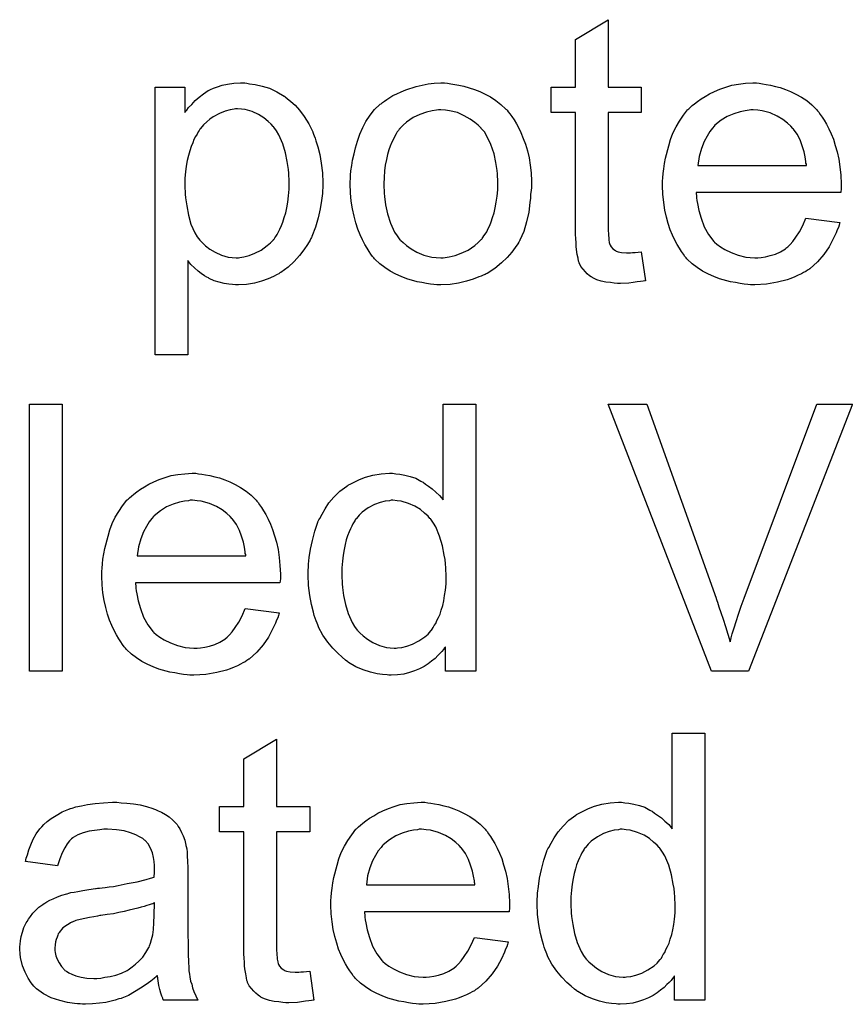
# Model space of a CAD drawing. Extents: x -1.5 to 9, y -3 to 5.
# Tile 237 of 256: x 5.408 to 5.655, y -0.879 to -0.583. Entities that reach past the tile are written whole.
import ezdxf

# ---------------------------------------------------------------- set-up
doc = ezdxf.new("R2010")
doc.units = 0
doc.layers.add('qfn16-30-34-a_mechanical_19', color=1, linetype='CONTINUOUS')

msp = doc.modelspace()

# ---------------------------------------------------------------- linework, layer by layer
at = {"layer": 'qfn16-30-34-a_mechanical_19', "color": 1}
for points in [[(5.584215, -0.603679), (5.594165, -0.603679), (5.594165, -0.611316), (5.584215, -0.611316), (5.584215, -0.645447), (5.584215, -0.645678), (5.584215, -0.646141), (5.584215, -0.646836), (5.58433, -0.647645), (5.584446, -0.649497), (5.584562, -0.650307), (5.584677, -0.650885), (5.584793, -0.651116), (5.58514, -0.651579), (5.585603, -0.652158), (5.586413, -0.652736), (5.586644, -0.652852), (5.587223, -0.653083), (5.588264, -0.653315), (5.589768, -0.65343), (5.590925, -0.65343), (5.591504, -0.653315), (5.592314, -0.653315), (5.593239, -0.653199), (5.594165, -0.653083), (5.595438, -0.661761), (5.595206, -0.661761), (5.594743, -0.661876), (5.593933, -0.661992), (5.592892, -0.662108), (5.591735, -0.662339), (5.590462, -0.662455), (5.587917, -0.662571), (5.586991, -0.662571), (5.586066, -0.662455), (5.584909, -0.662339), (5.58352, -0.662224), (5.582132, -0.661876), (5.580859, -0.661529), (5.579587, -0.660951), (5.579471, -0.660835), (5.579124, -0.660604), (5.578661, -0.660257), (5.577967, -0.659678), (5.577388, -0.6591), (5.576694, -0.65829), (5.576, -0.65748), (5.575537, -0.656439), (5.575537, -0.656323), (5.575306, -0.65586), (5.57519, -0.65505), (5.574959, -0.653893), (5.574727, -0.652389), (5.574611, -0.651463), (5.574611, -0.650422), (5.574496, -0.649149), (5.57438, -0.647877), (5.57438, -0.646488), (5.57438, -0.644869), (5.57438, -0.611316), (5.567091, -0.611316), (5.567091, -0.603679), (5.57438, -0.603679), (5.57438, -0.589333), (5.584215, -0.583432), (5.584215, -0.603679)], [(5.475804, -0.602522), (5.476614, -0.602638), (5.478349, -0.60287), (5.480432, -0.603332), (5.48263, -0.604027), (5.484828, -0.605068), (5.487027, -0.606341), (5.487142, -0.606341), (5.487258, -0.606572), (5.487952, -0.607035), (5.488993, -0.60796), (5.490266, -0.609117), (5.491655, -0.610621), (5.493043, -0.612473), (5.494431, -0.614671), (5.495588, -0.617101), (5.495588, -0.617216), (5.495704, -0.617448), (5.49582, -0.617795), (5.496051, -0.618258), (5.496283, -0.618952), (5.496514, -0.619762), (5.497092, -0.621613), (5.497671, -0.623927), (5.498134, -0.626472), (5.498481, -0.629365), (5.498597, -0.632373), (5.498597, -0.632489), (5.498597, -0.63272), (5.498597, -0.633183), (5.498597, -0.633877), (5.498481, -0.634687), (5.498481, -0.635613), (5.498249, -0.637695), (5.497787, -0.640241), (5.497208, -0.642902), (5.496398, -0.645678), (5.495357, -0.648455), (5.495357, -0.648571), (5.495241, -0.648802), (5.49501, -0.649149), (5.494779, -0.649612), (5.493969, -0.650885), (5.492927, -0.652505), (5.491655, -0.65424), (5.490035, -0.655976), (5.488184, -0.657711), (5.485985, -0.659331), (5.48587, -0.659331), (5.485754, -0.659447), (5.485407, -0.659678), (5.484944, -0.65991), (5.483787, -0.660488), (5.482167, -0.661182), (5.4802, -0.661876), (5.478118, -0.662455), (5.475688, -0.662918), (5.473258, -0.663034), (5.472448, -0.663034), (5.471523, -0.662918), (5.470366, -0.662802), (5.468977, -0.662571), (5.467473, -0.662224), (5.465969, -0.661761), (5.464465, -0.661067), (5.464349, -0.660951), (5.463771, -0.66072), (5.463077, -0.660257), (5.462151, -0.659562), (5.461225, -0.658868), (5.460069, -0.657943), (5.459027, -0.656901), (5.458102, -0.655744), (5.458102, -0.683975), (5.448267, -0.683975), (5.448267, -0.603679), (5.457176, -0.603679), (5.457176, -0.611316), (5.457292, -0.611084), (5.457755, -0.610621), (5.458333, -0.609812), (5.459259, -0.608886), (5.4603, -0.607729), (5.461457, -0.606688), (5.462845, -0.605646), (5.464234, -0.604721), (5.464465, -0.604605), (5.464928, -0.604374), (5.465854, -0.604027), (5.467011, -0.603564), (5.468399, -0.603101), (5.470019, -0.602754), (5.47187, -0.602522), (5.473953, -0.602407), (5.475225, -0.602407), (5.475804, -0.602522)], [(5.535968, -0.602522), (5.537009, -0.602638), (5.538166, -0.60287), (5.539439, -0.603101), (5.540943, -0.603332), (5.544067, -0.604374), (5.545686, -0.604952), (5.547306, -0.605762), (5.548926, -0.606572), (5.550546, -0.607729), (5.55205, -0.608886), (5.553554, -0.610274), (5.55367, -0.61039), (5.553901, -0.610621), (5.554248, -0.611084), (5.554711, -0.611663), (5.55529, -0.612473), (5.555984, -0.613514), (5.556678, -0.614671), (5.557372, -0.615944), (5.558066, -0.617332), (5.558761, -0.619067), (5.559455, -0.620803), (5.560033, -0.62277), (5.560496, -0.624852), (5.560843, -0.627051), (5.561075, -0.629365), (5.56119, -0.63191), (5.56119, -0.632026), (5.56119, -0.632373), (5.56119, -0.632952), (5.56119, -0.633761), (5.561075, -0.634687), (5.560959, -0.635844), (5.560959, -0.637001), (5.560727, -0.638274), (5.56038, -0.641166), (5.559686, -0.644059), (5.558876, -0.646951), (5.557719, -0.649612), (5.557719, -0.649728), (5.557604, -0.649844), (5.557372, -0.650191), (5.557141, -0.650654), (5.556331, -0.651811), (5.55529, -0.653199), (5.553901, -0.654819), (5.552166, -0.656439), (5.550199, -0.658058), (5.547885, -0.659562), (5.547769, -0.659562), (5.547653, -0.659678), (5.547306, -0.65991), (5.546728, -0.660141), (5.546149, -0.660372), (5.545455, -0.660604), (5.54372, -0.661298), (5.541753, -0.661876), (5.539323, -0.662455), (5.536778, -0.662918), (5.534001, -0.663034), (5.532844, -0.663034), (5.531918, -0.662918), (5.530877, -0.662802), (5.52972, -0.662571), (5.528332, -0.662339), (5.526943, -0.662108), (5.523819, -0.661182), (5.522084, -0.660488), (5.520464, -0.659794), (5.518844, -0.658868), (5.517224, -0.657827), (5.51572, -0.65667), (5.514216, -0.655282), (5.5141, -0.655166), (5.513869, -0.654934), (5.513522, -0.654472), (5.513059, -0.653778), (5.512481, -0.652968), (5.511902, -0.652042), (5.511208, -0.650885), (5.510514, -0.649497), (5.509819, -0.647992), (5.509125, -0.646257), (5.508547, -0.644406), (5.507968, -0.642439), (5.507506, -0.640241), (5.507158, -0.637927), (5.506927, -0.635381), (5.506811, -0.63272), (5.506811, -0.632489), (5.506811, -0.632026), (5.506927, -0.631216), (5.506927, -0.630059), (5.507043, -0.628786), (5.507274, -0.627167), (5.507506, -0.625547), (5.507968, -0.623696), (5.508431, -0.621844), (5.50901, -0.619877), (5.509704, -0.617795), (5.510629, -0.615828), (5.511555, -0.613977), (5.512828, -0.612125), (5.5141, -0.61039), (5.51572, -0.608886), (5.515836, -0.60877), (5.516067, -0.608654), (5.51653, -0.608307), (5.517109, -0.607845), (5.517803, -0.607382), (5.518728, -0.606803), (5.519654, -0.606225), (5.520811, -0.605646), (5.522084, -0.605068), (5.523472, -0.604489), (5.526596, -0.603448), (5.530183, -0.602638), (5.532034, -0.602522), (5.534001, -0.602407), (5.535158, -0.602407), (5.535968, -0.602522)], [(5.629569, -0.602522), (5.630495, -0.602638), (5.631652, -0.60287), (5.632924, -0.603101), (5.634428, -0.603448), (5.635817, -0.603795), (5.637437, -0.604374), (5.638941, -0.604952), (5.64056, -0.605762), (5.64218, -0.606688), (5.6438, -0.607729), (5.645304, -0.609002), (5.646693, -0.61039), (5.646808, -0.610506), (5.64704, -0.610737), (5.647387, -0.6112), (5.64785, -0.611894), (5.648428, -0.612704), (5.649007, -0.61363), (5.649701, -0.614787), (5.650395, -0.616175), (5.651089, -0.617679), (5.651783, -0.619299), (5.652362, -0.62115), (5.65294, -0.623117), (5.653403, -0.625315), (5.65375, -0.627629), (5.653982, -0.630059), (5.654097, -0.63272), (5.654097, -0.632836), (5.654097, -0.633299), (5.654097, -0.634109), (5.653982, -0.635265), (5.610594, -0.635265), (5.610594, -0.635381), (5.610594, -0.635728), (5.61071, -0.636191), (5.61071, -0.636885), (5.610826, -0.637695), (5.611057, -0.638621), (5.611404, -0.640703), (5.612098, -0.643017), (5.613024, -0.645563), (5.614297, -0.647877), (5.615916, -0.649959), (5.616032, -0.649959), (5.616148, -0.650191), (5.616842, -0.650769), (5.617883, -0.651579), (5.619272, -0.652389), (5.621123, -0.653315), (5.623206, -0.654125), (5.62552, -0.654703), (5.626792, -0.654819), (5.628181, -0.654934), (5.629106, -0.654934), (5.630148, -0.654819), (5.63142, -0.654587), (5.632809, -0.65424), (5.634428, -0.653778), (5.635932, -0.653083), (5.637437, -0.652158), (5.637552, -0.652042), (5.638131, -0.651579), (5.638825, -0.650885), (5.639635, -0.649959), (5.64056, -0.648687), (5.641602, -0.647067), (5.642643, -0.645216), (5.643569, -0.643017), (5.65375, -0.64429), (5.65375, -0.644406), (5.653635, -0.644637), (5.653519, -0.6451), (5.653288, -0.645794), (5.65294, -0.646488), (5.652593, -0.647414), (5.651668, -0.649381), (5.650511, -0.651579), (5.648891, -0.653893), (5.64704, -0.656091), (5.644726, -0.658174), (5.64461, -0.658174), (5.644379, -0.658405), (5.644032, -0.658637), (5.643569, -0.658984), (5.642874, -0.659331), (5.64218, -0.659678), (5.641255, -0.660141), (5.640213, -0.660604), (5.639056, -0.661067), (5.637899, -0.661529), (5.635007, -0.662224), (5.631767, -0.662802), (5.628181, -0.663034), (5.626908, -0.663034), (5.626098, -0.662918), (5.625057, -0.662802), (5.623784, -0.662571), (5.622396, -0.662339), (5.620891, -0.662108), (5.617652, -0.661182), (5.615916, -0.660488), (5.614297, -0.659794), (5.612561, -0.658868), (5.610941, -0.657827), (5.609437, -0.65667), (5.607933, -0.655282), (5.607817, -0.655166), (5.607586, -0.654934), (5.607239, -0.654472), (5.606776, -0.653778), (5.606198, -0.652968), (5.605619, -0.652042), (5.604925, -0.650885), (5.604231, -0.649612), (5.603537, -0.648108), (5.602842, -0.646488), (5.602264, -0.644637), (5.601685, -0.64267), (5.601222, -0.640588), (5.600875, -0.638274), (5.600644, -0.635844), (5.600528, -0.633299), (5.600528, -0.633183), (5.600528, -0.632604), (5.600528, -0.63191), (5.600644, -0.630869), (5.60076, -0.629596), (5.600875, -0.628208), (5.601107, -0.626588), (5.601454, -0.624968), (5.60238, -0.621266), (5.602958, -0.619415), (5.603652, -0.617448), (5.604578, -0.615596), (5.605619, -0.613861), (5.606776, -0.612125), (5.608049, -0.610506), (5.608164, -0.61039), (5.608396, -0.610159), (5.608859, -0.609812), (5.609437, -0.609233), (5.610131, -0.608654), (5.611057, -0.60796), (5.612098, -0.60715), (5.613371, -0.606456), (5.614644, -0.605646), (5.616148, -0.604952), (5.617768, -0.604258), (5.619503, -0.603679), (5.621354, -0.603101), (5.623321, -0.602754), (5.625404, -0.602522), (5.627602, -0.602407), (5.628759, -0.602407), (5.629569, -0.602522)], [(5.473027, -0.610159), (5.472448, -0.610159), (5.471986, -0.610274), (5.470829, -0.610506), (5.469324, -0.610853), (5.467589, -0.611547), (5.465738, -0.612588), (5.464697, -0.613283), (5.463771, -0.614092), (5.462845, -0.615018), (5.46192, -0.616059), (5.46192, -0.616175), (5.461688, -0.616291), (5.461457, -0.616638), (5.461225, -0.617101), (5.460878, -0.617795), (5.460416, -0.618489), (5.459953, -0.619415), (5.459606, -0.62034), (5.459143, -0.621497), (5.45868, -0.62277), (5.458333, -0.624158), (5.45787, -0.625662), (5.457639, -0.627398), (5.457407, -0.629133), (5.457176, -0.630985), (5.457176, -0.633067), (5.457176, -0.633183), (5.457176, -0.63353), (5.457176, -0.634109), (5.457292, -0.634918), (5.457292, -0.635844), (5.457407, -0.636885), (5.457755, -0.639315), (5.458333, -0.642092), (5.459027, -0.644753), (5.460184, -0.647414), (5.460878, -0.648571), (5.461688, -0.649612), (5.46192, -0.649844), (5.462498, -0.650422), (5.463424, -0.651348), (5.464697, -0.652273), (5.466316, -0.653199), (5.468167, -0.654125), (5.47025, -0.654703), (5.471407, -0.654819), (5.472564, -0.654934), (5.473258, -0.654934), (5.473721, -0.654819), (5.474878, -0.654587), (5.476498, -0.65424), (5.478233, -0.653546), (5.480085, -0.65262), (5.481936, -0.651232), (5.482861, -0.650422), (5.483787, -0.649497), (5.483787, -0.649381), (5.484018, -0.649265), (5.48425, -0.648918), (5.484481, -0.648455), (5.484944, -0.647877), (5.485291, -0.647067), (5.485754, -0.646257), (5.486217, -0.645216), (5.486564, -0.644174), (5.487027, -0.642786), (5.487489, -0.641398), (5.487837, -0.639894), (5.488068, -0.638158), (5.488299, -0.636307), (5.488531, -0.63434), (5.488531, -0.632257), (5.488531, -0.632142), (5.488531, -0.631794), (5.488531, -0.631216), (5.488415, -0.630406), (5.488415, -0.629481), (5.488299, -0.628439), (5.487952, -0.62601), (5.487374, -0.623348), (5.486564, -0.620687), (5.485407, -0.618026), (5.484713, -0.616754), (5.483903, -0.615712), (5.483903, -0.615596), (5.483671, -0.615481), (5.483093, -0.614787), (5.482167, -0.613977), (5.480895, -0.612935), (5.479275, -0.611894), (5.477423, -0.610968), (5.475341, -0.61039), (5.474184, -0.610274), (5.473027, -0.610159)], [(5.534001, -0.610506), (5.533307, -0.610506), (5.532728, -0.610621), (5.531455, -0.610737), (5.52972, -0.6112), (5.527753, -0.611894), (5.52567, -0.61282), (5.523703, -0.614208), (5.522662, -0.615134), (5.521737, -0.616059), (5.521737, -0.616175), (5.521505, -0.616291), (5.521274, -0.616638), (5.520927, -0.617101), (5.52058, -0.617679), (5.520233, -0.618373), (5.51977, -0.619299), (5.519307, -0.620225), (5.518844, -0.621381), (5.518381, -0.622538), (5.518034, -0.623927), (5.517687, -0.625431), (5.51734, -0.627051), (5.517109, -0.628786), (5.516993, -0.630753), (5.516877, -0.63272), (5.516877, -0.632836), (5.516877, -0.633183), (5.516877, -0.633761), (5.516993, -0.634571), (5.516993, -0.635497), (5.517109, -0.636538), (5.517456, -0.638968), (5.518034, -0.641745), (5.51896, -0.644521), (5.520117, -0.647183), (5.520927, -0.64834), (5.521737, -0.649497), (5.521852, -0.649497), (5.521968, -0.649728), (5.522662, -0.650307), (5.523703, -0.651232), (5.525092, -0.652158), (5.526827, -0.653199), (5.52891, -0.654125), (5.53134, -0.654703), (5.532612, -0.654819), (5.534001, -0.654934), (5.534695, -0.654934), (5.535274, -0.654819), (5.536546, -0.654587), (5.538282, -0.65424), (5.540133, -0.653546), (5.542216, -0.65262), (5.544182, -0.651232), (5.545224, -0.650307), (5.546149, -0.649381), (5.546265, -0.649265), (5.546381, -0.649149), (5.546612, -0.648802), (5.546959, -0.64834), (5.547306, -0.647761), (5.547769, -0.647067), (5.548232, -0.646141), (5.548695, -0.645216), (5.549158, -0.644059), (5.549505, -0.642786), (5.549967, -0.641398), (5.550315, -0.639894), (5.550662, -0.638158), (5.550893, -0.636423), (5.551124, -0.634456), (5.551124, -0.632373), (5.551124, -0.632257), (5.551124, -0.63191), (5.551124, -0.631332), (5.551009, -0.630638), (5.551009, -0.629712), (5.550893, -0.628671), (5.550546, -0.626241), (5.549967, -0.623696), (5.549042, -0.620919), (5.547769, -0.618373), (5.547075, -0.617101), (5.546149, -0.616059), (5.546149, -0.615944), (5.545918, -0.615828), (5.545224, -0.615134), (5.544182, -0.614324), (5.542794, -0.613283), (5.541059, -0.612241), (5.538976, -0.611316), (5.536662, -0.610737), (5.535389, -0.610621), (5.534001, -0.610506)], [(5.627718, -0.610506), (5.627024, -0.610506), (5.626561, -0.610621), (5.625288, -0.610737), (5.623784, -0.611084), (5.621933, -0.611663), (5.619966, -0.612473), (5.618115, -0.61363), (5.616264, -0.615134), (5.616032, -0.615365), (5.615569, -0.615944), (5.614759, -0.616985), (5.613949, -0.618373), (5.613024, -0.619993), (5.612214, -0.622076), (5.61152, -0.624505), (5.611173, -0.627167), (5.643684, -0.627167), (5.643684, -0.627051), (5.643684, -0.626819), (5.643569, -0.626472), (5.643569, -0.62601), (5.643337, -0.624621), (5.64299, -0.623117), (5.642412, -0.621266), (5.641833, -0.61953), (5.640908, -0.617795), (5.639866, -0.616291), (5.639866, -0.616175), (5.639635, -0.616059), (5.639056, -0.615365), (5.638015, -0.614439), (5.636627, -0.613398), (5.634891, -0.612357), (5.632809, -0.611431), (5.630379, -0.610737), (5.629106, -0.610621), (5.627718, -0.610506)], [(5.420383, -0.778919), (5.410549, -0.778919), (5.410549, -0.698855), (5.420383, -0.698855), (5.420383, -0.778919)], [(5.544529, -0.778919), (5.535389, -0.778919), (5.535389, -0.77163), (5.535274, -0.771746), (5.535158, -0.771977), (5.534811, -0.77244), (5.534348, -0.773019), (5.533769, -0.773597), (5.533075, -0.774291), (5.532265, -0.775101), (5.531224, -0.775911), (5.530183, -0.776721), (5.529026, -0.777531), (5.527637, -0.778225), (5.526133, -0.778804), (5.524629, -0.779382), (5.522894, -0.779845), (5.521042, -0.780076), (5.519075, -0.780192), (5.518381, -0.780192), (5.517918, -0.780076), (5.51653, -0.779961), (5.51491, -0.779729), (5.512943, -0.779266), (5.510745, -0.778572), (5.508547, -0.777647), (5.506349, -0.776374), (5.506233, -0.776374), (5.506117, -0.776143), (5.505423, -0.77568), (5.504382, -0.774754), (5.503109, -0.773597), (5.501605, -0.772093), (5.500101, -0.770242), (5.498597, -0.768159), (5.497324, -0.76573), (5.497324, -0.765614), (5.497208, -0.765382), (5.497092, -0.765035), (5.496861, -0.764572), (5.49663, -0.763878), (5.496283, -0.763068), (5.496051, -0.762259), (5.49582, -0.761217), (5.495241, -0.758903), (5.494663, -0.756242), (5.494316, -0.753234), (5.4942, -0.749994), (5.4942, -0.749879), (5.4942, -0.749647), (5.4942, -0.749184), (5.4942, -0.74849), (5.494316, -0.747796), (5.494316, -0.74687), (5.494547, -0.744788), (5.494894, -0.742358), (5.495473, -0.739697), (5.496167, -0.73692), (5.497092, -0.734259), (5.497092, -0.734143), (5.497208, -0.733912), (5.49744, -0.733565), (5.497671, -0.733102), (5.498365, -0.731829), (5.499291, -0.73021), (5.500448, -0.728474), (5.501952, -0.726739), (5.503687, -0.724887), (5.50577, -0.723383), (5.505886, -0.723383), (5.506001, -0.723268), (5.506349, -0.723036), (5.506811, -0.722805), (5.507968, -0.722226), (5.509588, -0.721416), (5.511439, -0.720722), (5.513638, -0.720144), (5.516067, -0.719681), (5.518613, -0.719565), (5.519538, -0.719565), (5.520464, -0.719681), (5.521737, -0.719797), (5.523241, -0.720144), (5.52486, -0.720491), (5.52648, -0.721069), (5.527984, -0.721879), (5.528216, -0.721995), (5.528679, -0.722226), (5.529373, -0.722805), (5.530298, -0.723383), (5.531455, -0.724193), (5.532497, -0.725235), (5.533654, -0.726276), (5.534695, -0.727548), (5.534695, -0.698855), (5.544529, -0.698855), (5.544529, -0.778919)], [(5.626329, -0.778919), (5.615222, -0.778919), (5.584215, -0.698855), (5.595785, -0.698855), (5.616611, -0.757052), (5.616611, -0.757168), (5.616726, -0.757399), (5.616842, -0.757746), (5.617073, -0.758209), (5.617189, -0.758903), (5.617421, -0.759597), (5.617999, -0.761333), (5.618693, -0.7633), (5.619387, -0.765498), (5.620776, -0.770126), (5.620776, -0.77001), (5.620891, -0.769779), (5.621007, -0.769432), (5.621123, -0.768969), (5.62147, -0.767696), (5.622048, -0.765961), (5.622627, -0.763994), (5.623321, -0.761796), (5.624131, -0.759482), (5.625057, -0.757052), (5.646808, -0.698855), (5.657568, -0.698855), (5.626329, -0.778919)], [(5.461341, -0.719681), (5.462267, -0.719797), (5.463424, -0.720028), (5.464697, -0.720259), (5.466201, -0.720606), (5.467589, -0.720954), (5.469209, -0.721532), (5.470713, -0.722111), (5.472333, -0.72292), (5.473953, -0.723846), (5.475572, -0.724887), (5.477076, -0.72616), (5.478465, -0.727548), (5.478581, -0.727664), (5.478812, -0.727896), (5.479159, -0.728358), (5.479622, -0.729053), (5.4802, -0.729862), (5.480779, -0.730788), (5.481473, -0.731945), (5.482167, -0.733333), (5.482861, -0.734838), (5.483556, -0.736457), (5.484134, -0.738309), (5.484713, -0.740275), (5.485175, -0.742474), (5.485523, -0.744788), (5.485754, -0.747217), (5.48587, -0.749879), (5.48587, -0.749994), (5.48587, -0.750457), (5.48587, -0.751267), (5.485754, -0.752424), (5.442366, -0.752424), (5.442366, -0.75254), (5.442366, -0.752887), (5.442482, -0.75335), (5.442482, -0.754044), (5.442598, -0.754854), (5.442829, -0.755779), (5.443176, -0.757862), (5.44387, -0.760176), (5.444796, -0.762721), (5.446069, -0.765035), (5.447689, -0.767118), (5.447804, -0.767118), (5.44792, -0.767349), (5.448614, -0.767928), (5.449655, -0.768738), (5.451044, -0.769548), (5.452895, -0.770473), (5.454978, -0.771283), (5.457292, -0.771862), (5.458564, -0.771977), (5.459953, -0.772093), (5.460878, -0.772093), (5.46192, -0.771977), (5.463192, -0.771746), (5.464581, -0.771399), (5.466201, -0.770936), (5.467705, -0.770242), (5.469209, -0.769316), (5.469324, -0.769201), (5.469903, -0.768738), (5.470597, -0.768043), (5.471407, -0.767118), (5.472333, -0.765845), (5.473374, -0.764225), (5.474415, -0.762374), (5.475341, -0.760176), (5.485523, -0.761449), (5.485523, -0.761564), (5.485407, -0.761796), (5.485291, -0.762259), (5.48506, -0.762953), (5.484713, -0.763647), (5.484365, -0.764572), (5.48344, -0.766539), (5.482283, -0.768738), (5.480663, -0.771052), (5.478812, -0.77325), (5.476498, -0.775333), (5.476382, -0.775333), (5.476151, -0.775564), (5.475804, -0.775795), (5.475341, -0.776143), (5.474647, -0.77649), (5.473953, -0.776837), (5.473027, -0.777299), (5.471986, -0.777762), (5.470829, -0.778225), (5.469672, -0.778688), (5.466779, -0.779382), (5.463539, -0.779961), (5.459953, -0.780192), (5.45868, -0.780192), (5.45787, -0.780076), (5.456829, -0.779961), (5.455556, -0.779729), (5.454168, -0.779498), (5.452664, -0.779266), (5.449424, -0.778341), (5.447689, -0.777647), (5.446069, -0.776952), (5.444333, -0.776027), (5.442713, -0.774986), (5.441209, -0.773828), (5.439705, -0.77244), (5.43959, -0.772324), (5.439358, -0.772093), (5.439011, -0.77163), (5.438548, -0.770936), (5.43797, -0.770126), (5.437391, -0.769201), (5.436697, -0.768043), (5.436003, -0.766771), (5.435309, -0.765267), (5.434614, -0.763647), (5.434036, -0.761796), (5.433458, -0.759829), (5.432995, -0.757746), (5.432648, -0.755432), (5.432416, -0.753003), (5.432301, -0.750457), (5.432301, -0.750341), (5.432301, -0.749763), (5.432301, -0.749069), (5.432416, -0.748027), (5.432532, -0.746755), (5.432648, -0.745366), (5.432879, -0.743746), (5.433226, -0.742127), (5.434152, -0.738424), (5.43473, -0.736573), (5.435424, -0.734606), (5.43635, -0.732755), (5.437391, -0.731019), (5.438548, -0.729284), (5.439821, -0.727664), (5.439937, -0.727548), (5.440168, -0.727317), (5.440631, -0.72697), (5.441209, -0.726391), (5.441904, -0.725813), (5.442829, -0.725119), (5.44387, -0.724309), (5.445143, -0.723615), (5.446416, -0.722805), (5.44792, -0.722111), (5.44954, -0.721416), (5.451275, -0.720838), (5.453127, -0.720259), (5.455093, -0.719912), (5.457176, -0.719681), (5.459374, -0.719565), (5.460531, -0.719565), (5.461341, -0.719681)], [(5.45949, -0.727664), (5.458796, -0.727664), (5.458333, -0.72778), (5.45706, -0.727896), (5.455556, -0.728243), (5.453705, -0.728821), (5.451738, -0.729631), (5.449887, -0.730788), (5.448036, -0.732292), (5.447804, -0.732524), (5.447342, -0.733102), (5.446532, -0.734143), (5.445722, -0.735532), (5.444796, -0.737152), (5.443986, -0.739234), (5.443292, -0.741664), (5.442945, -0.744325), (5.475457, -0.744325), (5.475457, -0.744209), (5.475457, -0.743978), (5.475341, -0.743631), (5.475341, -0.743168), (5.475109, -0.74178), (5.474762, -0.740275), (5.474184, -0.738424), (5.473605, -0.736689), (5.47268, -0.734953), (5.471639, -0.733449), (5.471639, -0.733333), (5.471407, -0.733218), (5.470829, -0.732524), (5.469787, -0.731598), (5.468399, -0.730557), (5.466663, -0.729515), (5.464581, -0.72859), (5.462151, -0.727896), (5.460878, -0.72778), (5.45949, -0.727664)], [(5.519654, -0.727664), (5.519075, -0.727664), (5.518613, -0.72778), (5.51734, -0.727896), (5.515836, -0.728358), (5.5141, -0.728937), (5.512249, -0.729978), (5.510398, -0.731251), (5.509472, -0.732177), (5.508663, -0.733102), (5.508663, -0.733218), (5.508431, -0.733333), (5.508315, -0.733681), (5.507968, -0.734143), (5.507621, -0.734722), (5.507274, -0.735416), (5.506927, -0.736226), (5.506464, -0.737152), (5.506001, -0.738309), (5.505654, -0.739581), (5.505307, -0.74097), (5.50496, -0.742474), (5.504729, -0.744094), (5.504497, -0.745945), (5.504266, -0.747912), (5.504266, -0.749994), (5.504266, -0.75011), (5.504266, -0.750457), (5.504266, -0.751036), (5.504382, -0.751846), (5.504382, -0.752771), (5.504497, -0.753812), (5.504844, -0.756242), (5.505423, -0.758903), (5.506233, -0.76168), (5.50739, -0.764341), (5.508084, -0.765498), (5.508894, -0.766655), (5.50901, -0.766655), (5.509125, -0.766886), (5.509704, -0.767465), (5.510745, -0.768391), (5.512018, -0.769316), (5.513638, -0.770357), (5.515605, -0.771283), (5.517687, -0.771862), (5.518844, -0.771977), (5.520001, -0.772093), (5.52058, -0.772093), (5.521042, -0.771977), (5.522315, -0.771862), (5.523819, -0.771399), (5.525555, -0.77082), (5.527406, -0.769895), (5.529257, -0.768622), (5.530183, -0.767812), (5.530993, -0.766886), (5.530993, -0.766771), (5.531224, -0.766655), (5.531455, -0.766308), (5.531687, -0.765845), (5.532034, -0.765267), (5.532497, -0.764688), (5.532844, -0.763763), (5.533307, -0.762837), (5.533769, -0.761796), (5.534117, -0.760639), (5.534579, -0.75925), (5.534926, -0.757862), (5.535158, -0.756242), (5.535389, -0.754622), (5.535621, -0.752771), (5.535621, -0.750804), (5.535621, -0.750688), (5.535621, -0.750226), (5.535621, -0.749647), (5.535505, -0.748837), (5.535505, -0.747912), (5.535389, -0.746755), (5.535274, -0.745482), (5.535042, -0.744094), (5.534464, -0.741317), (5.533654, -0.738424), (5.532497, -0.735648), (5.531802, -0.73449), (5.530993, -0.733333), (5.530993, -0.733218), (5.530761, -0.733102), (5.530183, -0.732408), (5.529141, -0.731482), (5.527869, -0.730441), (5.526249, -0.7294), (5.524282, -0.72859), (5.522084, -0.727896), (5.520927, -0.72778), (5.519654, -0.727664)], [(5.613255, -0.877658), (5.604115, -0.877658), (5.604115, -0.870369), (5.603999, -0.870484), (5.603884, -0.870716), (5.603537, -0.871178), (5.603074, -0.871757), (5.602495, -0.872336), (5.601801, -0.87303), (5.600991, -0.87384), (5.59995, -0.874649), (5.598908, -0.875459), (5.597752, -0.876269), (5.596363, -0.876963), (5.594859, -0.877542), (5.593355, -0.87812), (5.591619, -0.878583), (5.589768, -0.878815), (5.587801, -0.87893), (5.587107, -0.87893), (5.586644, -0.878815), (5.585256, -0.878699), (5.583636, -0.878468), (5.581669, -0.878005), (5.579471, -0.877311), (5.577273, -0.876385), (5.575074, -0.875112), (5.574959, -0.875112), (5.574843, -0.874881), (5.574149, -0.874418), (5.573107, -0.873492), (5.571835, -0.872336), (5.570331, -0.870831), (5.568827, -0.86898), (5.567322, -0.866898), (5.56605, -0.864468), (5.56605, -0.864352), (5.565934, -0.864121), (5.565818, -0.863774), (5.565587, -0.863311), (5.565355, -0.862617), (5.565008, -0.861807), (5.564777, -0.860997), (5.564546, -0.859956), (5.563967, -0.857642), (5.563389, -0.854981), (5.563042, -0.851972), (5.562926, -0.848733), (5.562926, -0.848617), (5.562926, -0.848386), (5.562926, -0.847923), (5.562926, -0.847229), (5.563042, -0.846534), (5.563042, -0.845609), (5.563273, -0.843526), (5.56362, -0.841096), (5.564199, -0.838435), (5.564893, -0.835659), (5.565818, -0.832997), (5.565818, -0.832882), (5.565934, -0.83265), (5.566165, -0.832303), (5.566397, -0.831841), (5.567091, -0.830568), (5.568017, -0.828948), (5.569174, -0.827212), (5.570678, -0.825477), (5.572413, -0.823626), (5.574496, -0.822122), (5.574611, -0.822122), (5.574727, -0.822006), (5.575074, -0.821775), (5.575537, -0.821543), (5.576694, -0.820965), (5.578314, -0.820155), (5.580165, -0.819461), (5.582363, -0.818882), (5.584793, -0.818419), (5.587338, -0.818304), (5.588264, -0.818304), (5.58919, -0.818419), (5.590462, -0.818535), (5.591967, -0.818882), (5.593586, -0.819229), (5.595206, -0.819808), (5.59671, -0.820618), (5.596942, -0.820733), (5.597404, -0.820965), (5.598099, -0.821543), (5.599024, -0.822122), (5.600181, -0.822932), (5.601222, -0.823973), (5.60238, -0.825014), (5.603421, -0.826287), (5.603421, -0.797593), (5.613255, -0.797593), (5.613255, -0.877658)], [(5.484713, -0.819576), (5.494663, -0.819576), (5.494663, -0.827212), (5.484713, -0.827212), (5.484713, -0.861344), (5.484713, -0.861575), (5.484713, -0.862038), (5.484713, -0.862732), (5.484828, -0.863542), (5.484944, -0.865394), (5.48506, -0.866203), (5.485175, -0.866782), (5.485291, -0.867013), (5.485638, -0.867476), (5.486101, -0.868055), (5.486911, -0.868633), (5.487142, -0.868749), (5.487721, -0.86898), (5.488762, -0.869212), (5.490266, -0.869327), (5.491423, -0.869327), (5.492002, -0.869212), (5.492812, -0.869212), (5.493737, -0.869096), (5.494663, -0.86898), (5.495935, -0.877658), (5.495704, -0.877658), (5.495241, -0.877773), (5.494431, -0.877889), (5.49339, -0.878005), (5.492233, -0.878236), (5.49096, -0.878352), (5.488415, -0.878468), (5.487489, -0.878468), (5.486564, -0.878352), (5.485407, -0.878236), (5.484018, -0.87812), (5.48263, -0.877773), (5.481357, -0.877426), (5.480085, -0.876848), (5.479969, -0.876732), (5.479622, -0.876501), (5.479159, -0.876154), (5.478465, -0.875575), (5.477886, -0.874997), (5.477192, -0.874187), (5.476498, -0.873377), (5.476035, -0.872336), (5.476035, -0.87222), (5.475804, -0.871757), (5.475688, -0.870947), (5.475457, -0.86979), (5.475225, -0.868286), (5.475109, -0.86736), (5.475109, -0.866319), (5.474994, -0.865046), (5.474878, -0.863774), (5.474878, -0.862385), (5.474878, -0.860765), (5.474878, -0.827212), (5.467589, -0.827212), (5.467589, -0.819576), (5.474878, -0.819576), (5.474878, -0.80523), (5.484713, -0.799329), (5.484713, -0.819576)], [(5.438086, -0.818419), (5.439821, -0.818535), (5.441788, -0.818766), (5.443755, -0.819114), (5.445722, -0.819576), (5.447573, -0.820155), (5.447804, -0.82027), (5.448383, -0.820502), (5.449193, -0.820849), (5.450234, -0.821312), (5.451391, -0.822006), (5.452548, -0.8227), (5.453589, -0.823626), (5.454515, -0.824551), (5.454631, -0.824667), (5.454862, -0.825014), (5.455209, -0.825593), (5.455672, -0.826287), (5.45625, -0.827328), (5.456713, -0.82837), (5.457176, -0.829642), (5.457523, -0.831146), (5.457523, -0.831262), (5.457639, -0.831609), (5.457755, -0.832303), (5.45787, -0.833229), (5.45787, -0.834502), (5.457986, -0.836006), (5.458102, -0.837973), (5.458102, -0.840171), (5.458102, -0.853361), (5.458102, -0.853476), (5.458102, -0.853939), (5.458102, -0.854633), (5.458102, -0.855559), (5.458102, -0.8566), (5.458102, -0.857873), (5.458217, -0.86065), (5.458217, -0.863542), (5.458333, -0.866435), (5.458449, -0.867707), (5.458449, -0.868865), (5.458564, -0.869906), (5.45868, -0.870716), (5.45868, -0.870831), (5.458796, -0.871294), (5.458912, -0.871988), (5.459259, -0.872914), (5.45949, -0.873955), (5.459953, -0.875112), (5.460531, -0.876385), (5.46111, -0.877658), (5.450812, -0.877658), (5.450697, -0.877542), (5.450581, -0.877079), (5.45035, -0.876501), (5.450003, -0.875575), (5.449655, -0.874534), (5.449424, -0.873261), (5.449193, -0.871873), (5.448961, -0.870369), (5.448846, -0.870369), (5.44873, -0.8706), (5.448036, -0.871178), (5.446994, -0.871988), (5.445606, -0.87303), (5.44387, -0.874071), (5.442135, -0.875228), (5.440284, -0.876269), (5.438317, -0.877079), (5.438086, -0.877195), (5.437391, -0.877311), (5.43635, -0.877658), (5.435077, -0.878005), (5.433458, -0.878352), (5.431606, -0.878583), (5.429524, -0.878815), (5.427441, -0.87893), (5.426516, -0.87893), (5.425821, -0.878815), (5.425011, -0.878815), (5.424086, -0.878699), (5.422003, -0.878352), (5.419689, -0.877773), (5.417144, -0.876963), (5.41483, -0.875807), (5.412747, -0.874302), (5.412516, -0.874071), (5.411937, -0.873492), (5.411127, -0.872451), (5.410202, -0.871063), (5.409276, -0.869327), (5.408466, -0.86736), (5.407888, -0.864931), (5.407772, -0.863774), (5.407656, -0.862385), (5.407656, -0.862154), (5.407656, -0.861691), (5.407772, -0.860881), (5.407888, -0.85984), (5.408119, -0.858567), (5.408466, -0.857294), (5.408929, -0.855906), (5.409508, -0.854633), (5.409623, -0.854518), (5.409855, -0.854055), (5.410318, -0.853361), (5.410896, -0.852551), (5.41159, -0.851625), (5.412516, -0.8507), (5.413441, -0.849774), (5.414598, -0.848964), (5.414714, -0.848848), (5.415177, -0.848617), (5.415755, -0.848154), (5.416681, -0.847691), (5.417722, -0.847229), (5.418995, -0.84665), (5.420268, -0.846187), (5.421772, -0.845725), (5.421887, -0.845725), (5.42235, -0.845609), (5.423044, -0.845377), (5.42397, -0.845262), (5.425127, -0.84503), (5.426631, -0.844799), (5.428367, -0.844452), (5.430449, -0.84422), (5.430565, -0.84422), (5.431028, -0.844105), (5.431606, -0.844105), (5.432416, -0.843989), (5.433342, -0.843873), (5.434499, -0.843642), (5.435771, -0.843526), (5.43716, -0.843295), (5.439937, -0.842716), (5.442945, -0.842138), (5.445606, -0.841444), (5.446879, -0.841096), (5.448036, -0.840749), (5.448036, -0.840634), (5.448036, -0.840402), (5.448151, -0.839708), (5.448151, -0.838898), (5.448151, -0.838435), (5.448151, -0.838204), (5.448151, -0.838088), (5.448151, -0.837973), (5.448151, -0.837278), (5.448036, -0.836121), (5.447804, -0.834849), (5.447457, -0.83346), (5.446879, -0.832072), (5.446185, -0.830799), (5.445259, -0.829758), (5.445143, -0.829642), (5.444565, -0.829179), (5.443639, -0.828717), (5.442482, -0.828022), (5.440862, -0.827444), (5.439011, -0.826865), (5.436697, -0.826518), (5.434036, -0.826403), (5.432879, -0.826403), (5.431722, -0.826518), (5.430102, -0.82675), (5.428482, -0.826981), (5.426747, -0.827444), (5.425127, -0.828022), (5.423739, -0.828832), (5.423623, -0.828948), (5.42316, -0.829295), (5.422582, -0.829874), (5.421887, -0.830799), (5.421193, -0.831956), (5.420383, -0.83346), (5.419689, -0.835312), (5.418995, -0.837394), (5.409392, -0.836121), (5.409392, -0.836006), (5.409508, -0.83589), (5.409508, -0.835543), (5.409623, -0.83508), (5.40997, -0.834039), (5.410433, -0.832535), (5.411012, -0.831031), (5.411706, -0.829411), (5.412632, -0.827791), (5.413673, -0.826287), (5.413788, -0.826171), (5.414251, -0.825708), (5.414945, -0.825014), (5.415871, -0.824089), (5.417144, -0.823163), (5.418648, -0.822237), (5.420383, -0.821196), (5.42235, -0.820386), (5.422466, -0.820386), (5.422582, -0.82027), (5.422929, -0.820155), (5.423392, -0.820039), (5.424549, -0.819692), (5.426168, -0.819345), (5.42802, -0.818998), (5.430334, -0.818651), (5.432763, -0.818419), (5.43554, -0.818304), (5.436813, -0.818304), (5.438086, -0.818419)], [(5.530067, -0.818419), (5.530993, -0.818535), (5.53215, -0.818766), (5.533422, -0.818998), (5.534926, -0.819345), (5.536315, -0.819692), (5.537935, -0.82027), (5.539439, -0.820849), (5.541059, -0.821659), (5.542678, -0.822585), (5.544298, -0.823626), (5.545802, -0.824899), (5.547191, -0.826287), (5.547306, -0.826403), (5.547538, -0.826634), (5.547885, -0.827097), (5.548348, -0.827791), (5.548926, -0.828601), (5.549505, -0.829527), (5.550199, -0.830683), (5.550893, -0.832072), (5.551587, -0.833576), (5.552281, -0.835196), (5.55286, -0.837047), (5.553438, -0.839014), (5.553901, -0.841212), (5.554248, -0.843526), (5.55448, -0.845956), (5.554595, -0.848617), (5.554595, -0.848733), (5.554595, -0.849196), (5.554595, -0.850005), (5.55448, -0.851162), (5.511092, -0.851162), (5.511092, -0.851278), (5.511092, -0.851625), (5.511208, -0.852088), (5.511208, -0.852782), (5.511324, -0.853592), (5.511555, -0.854518), (5.511902, -0.8566), (5.512596, -0.858914), (5.513522, -0.86146), (5.514795, -0.863774), (5.516414, -0.865856), (5.51653, -0.865856), (5.516646, -0.866088), (5.51734, -0.866666), (5.518381, -0.867476), (5.51977, -0.868286), (5.521621, -0.869212), (5.523703, -0.870021), (5.526017, -0.8706), (5.52729, -0.870716), (5.528679, -0.870831), (5.529604, -0.870831), (5.530645, -0.870716), (5.531918, -0.870484), (5.533307, -0.870137), (5.534926, -0.869674), (5.536431, -0.86898), (5.537935, -0.868055), (5.53805, -0.867939), (5.538629, -0.867476), (5.539323, -0.866782), (5.540133, -0.865856), (5.541059, -0.864584), (5.5421, -0.862964), (5.543141, -0.861113), (5.544067, -0.858914), (5.554248, -0.860187), (5.554248, -0.860303), (5.554133, -0.860534), (5.554017, -0.860997), (5.553785, -0.861691), (5.553438, -0.862385), (5.553091, -0.863311), (5.552166, -0.865278), (5.551009, -0.867476), (5.549389, -0.86979), (5.547538, -0.871988), (5.545224, -0.874071), (5.545108, -0.874071), (5.544877, -0.874302), (5.544529, -0.874534), (5.544067, -0.874881), (5.543373, -0.875228), (5.542678, -0.875575), (5.541753, -0.876038), (5.540711, -0.876501), (5.539554, -0.876963), (5.538397, -0.877426), (5.535505, -0.87812), (5.532265, -0.878699), (5.528679, -0.87893), (5.527406, -0.87893), (5.526596, -0.878815), (5.525555, -0.878699), (5.524282, -0.878468), (5.522894, -0.878236), (5.52139, -0.878005), (5.51815, -0.877079), (5.516414, -0.876385), (5.514795, -0.875691), (5.513059, -0.874765), (5.511439, -0.873724), (5.509935, -0.872567), (5.508431, -0.871178), (5.508315, -0.871063), (5.508084, -0.870831), (5.507737, -0.870369), (5.507274, -0.869674), (5.506696, -0.868865), (5.506117, -0.867939), (5.505423, -0.866782), (5.504729, -0.865509), (5.504034, -0.864005), (5.50334, -0.862385), (5.502762, -0.860534), (5.502183, -0.858567), (5.501721, -0.856485), (5.501373, -0.854171), (5.501142, -0.851741), (5.501026, -0.849196), (5.501026, -0.84908), (5.501026, -0.848501), (5.501026, -0.847807), (5.501142, -0.846766), (5.501258, -0.845493), (5.501373, -0.844105), (5.501605, -0.842485), (5.501952, -0.840865), (5.502877, -0.837163), (5.503456, -0.835312), (5.50415, -0.833345), (5.505076, -0.831493), (5.506117, -0.829758), (5.507274, -0.828022), (5.508547, -0.826403), (5.508663, -0.826287), (5.508894, -0.826056), (5.509357, -0.825708), (5.509935, -0.82513), (5.510629, -0.824551), (5.511555, -0.823857), (5.512596, -0.823047), (5.513869, -0.822353), (5.515142, -0.821543), (5.516646, -0.820849), (5.518266, -0.820155), (5.520001, -0.819576), (5.521852, -0.818998), (5.523819, -0.818651), (5.525902, -0.818419), (5.5281, -0.818304), (5.529257, -0.818304), (5.530067, -0.818419)], [(5.528216, -0.826403), (5.527522, -0.826403), (5.527059, -0.826518), (5.525786, -0.826634), (5.524282, -0.826981), (5.522431, -0.82756), (5.520464, -0.82837), (5.518613, -0.829527), (5.516761, -0.831031), (5.51653, -0.831262), (5.516067, -0.831841), (5.515257, -0.832882), (5.514448, -0.83427), (5.513522, -0.83589), (5.512712, -0.837973), (5.512018, -0.840402), (5.511671, -0.843063), (5.544182, -0.843063), (5.544182, -0.842948), (5.544182, -0.842716), (5.544067, -0.842369), (5.544067, -0.841906), (5.543835, -0.840518), (5.543488, -0.839014), (5.54291, -0.837163), (5.542331, -0.835427), (5.541406, -0.833692), (5.540364, -0.832188), (5.540364, -0.832072), (5.540133, -0.831956), (5.539554, -0.831262), (5.538513, -0.830336), (5.537125, -0.829295), (5.535389, -0.828254), (5.533307, -0.827328), (5.530877, -0.826634), (5.529604, -0.826518), (5.528216, -0.826403)], [(5.58838, -0.826403), (5.587801, -0.826403), (5.587338, -0.826518), (5.586066, -0.826634), (5.584562, -0.827097), (5.582826, -0.827675), (5.580975, -0.828717), (5.579124, -0.829989), (5.578198, -0.830915), (5.577388, -0.831841), (5.577388, -0.831956), (5.577157, -0.832072), (5.577041, -0.832419), (5.576694, -0.832882), (5.576347, -0.83346), (5.576, -0.834154), (5.575653, -0.834964), (5.57519, -0.83589), (5.574727, -0.837047), (5.57438, -0.83832), (5.574033, -0.839708), (5.573686, -0.841212), (5.573454, -0.842832), (5.573223, -0.844683), (5.572992, -0.84665), (5.572992, -0.848733), (5.572992, -0.848848), (5.572992, -0.849196), (5.572992, -0.849774), (5.573107, -0.850584), (5.573107, -0.85151), (5.573223, -0.852551), (5.57357, -0.854981), (5.574149, -0.857642), (5.574959, -0.860418), (5.576116, -0.86308), (5.57681, -0.864236), (5.57762, -0.865394), (5.577735, -0.865394), (5.577851, -0.865625), (5.57843, -0.866203), (5.579471, -0.867129), (5.580744, -0.868055), (5.582363, -0.869096), (5.58433, -0.870021), (5.586413, -0.8706), (5.58757, -0.870716), (5.588727, -0.870831), (5.589305, -0.870831), (5.589768, -0.870716), (5.591041, -0.8706), (5.592545, -0.870137), (5.59428, -0.869559), (5.596132, -0.868633), (5.597983, -0.86736), (5.598908, -0.866551), (5.599718, -0.865625), (5.599718, -0.865509), (5.59995, -0.865394), (5.600181, -0.865046), (5.600413, -0.864584), (5.60076, -0.864005), (5.601222, -0.863427), (5.60157, -0.862501), (5.602032, -0.861575), (5.602495, -0.860534), (5.602842, -0.859377), (5.603305, -0.857989), (5.603652, -0.8566), (5.603884, -0.854981), (5.604115, -0.853361), (5.604346, -0.85151), (5.604346, -0.849543), (5.604346, -0.849427), (5.604346, -0.848964), (5.604346, -0.848386), (5.604231, -0.847576), (5.604231, -0.84665), (5.604115, -0.845493), (5.603999, -0.84422), (5.603768, -0.842832), (5.603189, -0.840055), (5.60238, -0.837163), (5.601222, -0.834386), (5.600528, -0.833229), (5.599718, -0.832072), (5.599718, -0.831956), (5.599487, -0.831841), (5.598908, -0.831146), (5.597867, -0.830221), (5.596595, -0.829179), (5.594975, -0.828138), (5.593008, -0.827328), (5.59081, -0.826634), (5.589653, -0.826518), (5.58838, -0.826403)], [(5.448151, -0.848501), (5.448036, -0.848501), (5.44792, -0.848617), (5.447573, -0.848733), (5.44711, -0.848848), (5.446532, -0.84908), (5.445837, -0.849311), (5.445028, -0.849543), (5.444102, -0.849774), (5.443061, -0.850121), (5.441788, -0.850352), (5.440515, -0.8507), (5.439011, -0.851047), (5.437391, -0.851394), (5.435771, -0.851741), (5.43392, -0.851972), (5.431953, -0.852319), (5.431722, -0.852319), (5.431028, -0.852435), (5.429871, -0.852667), (5.428598, -0.852898), (5.42721, -0.853129), (5.425821, -0.853476), (5.424549, -0.853823), (5.423392, -0.854286), (5.423276, -0.854286), (5.422929, -0.854518), (5.422466, -0.854749), (5.422003, -0.855096), (5.420615, -0.856022), (5.419458, -0.85741), (5.419458, -0.857526), (5.419226, -0.857757), (5.419111, -0.85822), (5.418879, -0.858799), (5.418648, -0.859493), (5.418417, -0.860187), (5.418301, -0.861113), (5.418185, -0.862038), (5.418185, -0.862154), (5.418185, -0.862732), (5.418301, -0.863427), (5.418532, -0.864352), (5.418879, -0.865394), (5.419458, -0.866435), (5.420152, -0.867592), (5.421078, -0.868633), (5.421193, -0.868749), (5.421656, -0.86898), (5.42235, -0.869443), (5.423276, -0.869906), (5.424549, -0.870369), (5.426053, -0.870831), (5.427788, -0.871063), (5.429871, -0.871178), (5.430796, -0.871178), (5.431953, -0.871063), (5.433226, -0.870831), (5.434846, -0.8706), (5.436466, -0.870137), (5.438201, -0.869559), (5.439937, -0.868749), (5.440168, -0.868633), (5.440631, -0.868286), (5.441441, -0.867707), (5.442366, -0.866898), (5.443408, -0.865972), (5.444565, -0.864815), (5.44549, -0.863427), (5.446416, -0.861923), (5.446532, -0.861807), (5.446647, -0.861344), (5.446879, -0.860534), (5.447226, -0.859493), (5.447573, -0.858104), (5.447804, -0.856485), (5.44792, -0.854518), (5.448036, -0.852204), (5.448151, -0.848501)]]:
    msp.add_lwpolyline(points, dxfattribs=at)

doc.saveas('drawing.dxf')
